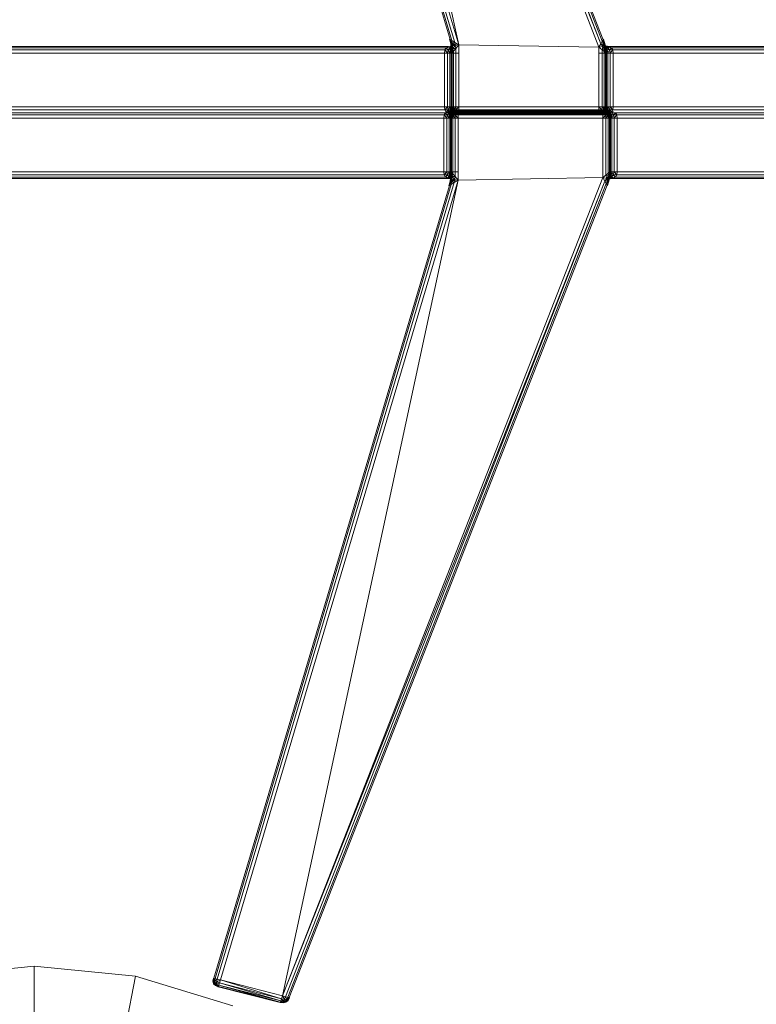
# Model space of a CAD drawing. Header units: millimetres. Extents: x 1 to 3476, y -521 to 159.
# Tile 123 of 130: x 3309 to 3371, y -337 to -255. Entities that reach past the tile are written whole.
import ezdxf

# ---------------------------------------------------------------- set-up
doc = ezdxf.new("R2010")
doc.units = ezdxf.units.MM
doc.layers.add('VG491211CA_dwg', color=8, linetype='Continuous', lineweight=9)

# ---------------------------------------------------------------- blocks, each defined once
blk = doc.blocks.new('VG491211CA_dwg-300031-Poziom 1')
at = {"color": 18, "lineweight": 9}
for p, q in [((762.958, -188.361), (789.579, -256.794)), ((763.14, -188.312), (789.698, -256.584)), ((789.77, -256.458), (763.249, -188.282)), ((762.703, -188.43), (789.579, -256.794)), ((762.703, -188.43), (789.411, -257.088)), ((777.657, -256.888), (762.703, -188.43)), ((757.116, -189.902), (776.934, -256.431)), ((757.225, -189.874), (777.078, -256.522)), ((777.319, -256.675), (757.406, -189.826)), ((777.657, -256.888), (757.66, -189.759)), ((776.886, -256.4), (776.961, -256.689)), ((776.961, -256.689), (776.886, -256.4)), ((777.166, -256.859), (776.888, -257.092)), ((776.961, -256.689), (776.924, -256.399)), ((776.934, -256.431), (777.078, -256.522)), ((776.934, -256.431), (776.993, -256.703)), ((776.934, -256.431), (776.961, -256.689)), ((776.961, -256.689), (777.014, -256.982)), ((777.014, -256.982), (776.961, -256.689)), ((776.993, -256.703), (776.961, -256.689)), ((776.961, -256.689), (777.001, -256.691)), ((777.078, -256.522), (776.993, -256.703)), ((776.993, -256.703), (777.042, -256.978)), ((777.102, -256.744), (776.993, -256.703)), ((776.993, -256.703), (777.014, -256.982)), ((777.001, -256.691), (777.081, -256.69)), ((777.018, -256.981), (777.001, -256.691)), ((777.014, -256.982), (777.001, -256.691)), ((777.018, -256.981), (777.081, -256.69)), ((777.081, -256.69), (777.023, -256.978)), ((777.023, -256.978), (777.166, -256.859)), ((777.166, -256.859), (777.036, -256.975)), ((777.304, -256.938), (777.036, -256.975)), ((777.102, -256.744), (777.042, -256.978)), ((777.304, -256.938), (777.046, -256.975)), ((777.319, -256.675), (777.078, -256.522)), ((777.078, -256.522), (777.102, -256.744)), ((777.081, -256.69), (777.166, -256.859)), ((777.319, -256.675), (777.102, -256.744)), ((777.339, -256.934), (777.102, -256.744)), ((777.102, -256.744), (777.125, -256.965)), ((777.339, -256.934), (777.125, -256.965)), ((777.237, -256.664), (777.166, -256.859)), ((777.166, -256.859), (777.466, -256.825)), ((777.304, -256.938), (777.166, -256.859)), ((777.166, -257.184), (777.339, -256.934)), ((777.339, -256.934), (777.319, -256.675)), ((777.657, -256.888), (777.319, -256.675)), ((777.657, -256.888), (777.339, -256.934)), ((777.394, -257.189), (777.339, -256.934)), ((777.394, -257.189), (777.657, -256.888)), ((777.657, -262.082), (777.657, -256.888)), ((777.657, -256.888), (789.411, -257.088)), ((789.579, -256.794), (789.411, -257.088)), ((789.698, -256.584), (789.579, -256.794)), ((789.579, -256.794), (789.794, -256.822)), ((789.579, -256.794), (789.745, -257.025)), ((789.698, -256.584), (789.77, -256.458)), ((789.794, -256.822), (789.698, -256.584)), ((789.864, -256.737), (789.698, -256.584)), ((789.725, -256.938), (789.77, -256.858)), ((789.978, -256.981), (789.725, -256.938)), ((790, -256.975), (789.725, -256.938)), ((789.794, -256.822), (789.745, -257.025)), ((789.794, -256.416), (789.753, -256.414)), ((789.77, -256.458), (789.794, -256.416)), ((789.864, -256.737), (789.77, -256.458)), ((789.889, -256.698), (789.77, -256.458)), ((789.949, -256.98), (789.77, -256.702)), ((789.77, -256.702), (789.953, -256.984)), ((789.77, -256.702), (789.85, -256.702)), ((789.77, -256.858), (789.77, -256.702)), ((789.978, -256.981), (789.77, -256.858)), ((789.77, -256.858), (789.949, -256.98)), ((789.794, -256.416), (789.889, -256.698)), ((789.889, -256.698), (789.794, -256.416)), ((789.794, -256.416), (789.85, -256.702)), ((789.864, -256.737), (789.794, -256.822)), ((789.867, -257.002), (789.794, -256.822)), ((789.85, -256.702), (789.889, -256.698)), ((789.85, -256.702), (789.953, -256.984)), ((789.889, -256.698), (789.864, -256.737)), ((789.935, -256.99), (789.864, -256.737)), ((789.864, -256.737), (789.867, -257.002)), ((789.957, -256.986), (789.864, -256.737)), ((789.889, -256.698), (789.957, -256.986)), ((789.957, -256.986), (789.889, -256.698)), ((789.889, -256.698), (789.953, -256.984)), ((776.788, -257.013), (706.948, -257.013)), ((776.604, -257.125), (707.138, -257.125)), ((707.251, -257.313), (776.494, -257.313)), ((707.289, -257.575), (776.457, -257.575)), ((776.457, -257.575), (776.494, -257.313)), ((776.457, -257.575), (776.457, -262.082)), ((776.719, -257.575), (776.457, -257.575)), ((777.657, -257.575), (776.457, -257.575)), ((776.494, -257.313), (776.604, -257.125)), ((776.494, -257.313), (776.771, -257.316)), ((776.494, -257.313), (776.719, -257.575)), ((776.788, -257.013), (776.604, -257.125)), ((776.604, -257.125), (776.888, -257.092)), ((776.604, -257.125), (776.771, -257.316)), ((776.771, -257.316), (776.719, -257.575)), ((776.719, -257.575), (776.719, -262.082)), ((776.907, -257.575), (776.719, -257.575)), ((776.888, -257.092), (776.771, -257.316)), ((776.771, -257.316), (776.936, -257.278)), ((776.771, -257.316), (776.907, -257.575)), ((777.036, -256.975), (776.788, -257.013)), ((777.046, -256.975), (776.788, -257.013)), ((777.036, -256.975), (776.888, -257.092)), ((776.888, -257.092), (777.023, -256.978)), ((776.888, -257.092), (776.936, -257.278)), ((776.936, -257.278), (776.907, -257.575)), ((776.907, -257.575), (777.01, -257.278)), ((777.019, -257.575), (776.907, -257.575)), ((776.907, -257.575), (776.907, -262.082)), ((777.023, -256.978), (776.936, -257.278)), ((776.936, -257.278), (777.018, -256.981)), ((776.936, -257.278), (777.01, -257.278)), ((777.01, -257.278), (777.018, -256.981)), ((777.01, -257.278), (777.014, -256.982)), ((777.01, -257.278), (777.046, -257.277)), ((777.019, -257.575), (777.01, -257.278)), ((777.057, -257.575), (777.01, -257.278)), ((777.014, -256.982), (777.042, -256.978)), ((777.018, -256.981), (777.014, -256.982)), ((777.046, -257.277), (777.014, -256.982)), ((777.014, -256.982), (777.046, -257.277)), ((777.014, -256.982), (777.073, -257.254)), ((777.023, -256.978), (777.018, -256.981)), ((777.019, -262.082), (777.019, -257.575)), ((777.057, -257.575), (777.019, -257.575)), ((777.046, -256.975), (777.036, -256.975)), ((777.042, -256.978), (777.125, -256.965)), ((777.042, -256.978), (777.166, -257.184)), ((777.042, -256.978), (777.073, -257.254)), ((777.046, -257.277), (777.073, -257.254)), ((777.057, -257.575), (777.046, -257.277)), ((777.046, -257.277), (777.057, -257.575)), ((777.046, -257.277), (777.094, -257.532)), ((777.094, -257.532), (777.057, -257.575)), ((777.057, -257.575), (777.057, -262.082)), ((777.057, -262.082), (777.057, -257.575)), ((777.073, -257.254), (777.166, -257.184)), ((777.073, -257.254), (777.207, -257.403)), ((777.073, -257.254), (777.094, -257.532)), ((777.207, -257.403), (777.094, -257.532)), ((777.094, -257.532), (777.094, -262.082)), ((777.125, -256.965), (777.166, -257.184)), ((777.166, -257.184), (777.207, -257.403)), ((777.394, -257.189), (777.166, -257.184)), ((777.207, -257.403), (777.394, -257.189)), ((777.207, -262.082), (777.207, -257.403)), ((777.394, -262.082), (777.394, -257.189)), ((789.411, -257.088), (789.745, -257.025)), ((789.411, -257.088), (789.674, -257.301)), ((789.411, -257.088), (789.411, -262.082)), ((790.611, -257.575), (789.411, -257.575)), ((789.745, -257.025), (789.674, -257.301)), ((789.674, -257.301), (789.864, -257.197)), ((789.674, -257.301), (789.861, -257.453)), ((789.674, -257.301), (789.674, -262.082)), ((789.745, -257.025), (789.867, -257.002)), ((789.745, -257.025), (789.864, -257.197)), ((789.861, -257.453), (789.864, -257.197)), ((789.861, -257.453), (789.961, -257.251)), ((789.974, -257.545), (789.861, -257.453)), ((789.861, -257.453), (789.861, -262.082)), ((789.864, -257.197), (789.867, -257.002)), ((789.864, -257.197), (789.961, -257.251)), ((789.867, -257.002), (789.935, -256.99)), ((789.961, -257.251), (789.867, -257.002)), ((789.935, -256.99), (789.957, -256.986)), ((789.961, -257.251), (789.935, -256.99)), ((789.998, -257.278), (789.935, -256.99)), ((789.949, -256.98), (790.14, -257.098)), ((789.978, -256.981), (789.949, -256.98)), ((789.953, -256.984), (789.949, -256.98)), ((790.107, -257.273), (789.949, -256.98)), ((789.957, -256.986), (789.953, -256.984)), ((789.953, -256.984), (790.107, -257.273)), ((789.953, -256.984), (790.034, -257.276)), ((789.998, -257.278), (789.953, -256.984)), ((789.998, -257.278), (789.957, -256.986)), ((789.957, -256.986), (789.998, -257.278)), ((789.961, -257.251), (789.998, -257.278)), ((789.974, -257.545), (789.961, -257.251)), ((789.974, -257.545), (789.998, -257.278)), ((789.974, -262.082), (789.974, -257.545)), ((790.011, -257.575), (789.974, -257.545)), ((790, -256.975), (789.978, -256.981)), ((790.14, -257.098), (789.978, -256.981)), ((790.267, -257.013), (789.978, -256.981)), ((789.998, -257.278), (790.034, -257.276)), ((790.011, -257.575), (789.998, -257.278)), ((789.998, -257.278), (790.011, -257.575)), ((790.267, -257.013), (790, -256.975)), ((790.011, -257.575), (790.034, -257.276)), ((790.011, -262.082), (790.011, -257.575)), ((790.011, -257.575), (790.011, -262.082)), ((790.049, -257.575), (790.011, -257.575)), ((790.034, -257.276), (790.107, -257.273)), ((790.034, -257.276), (790.049, -257.575)), ((790.049, -257.575), (790.107, -257.273)), ((790.049, -257.575), (790.049, -262.082)), ((790.161, -257.575), (790.049, -257.575)), ((790.107, -257.273), (790.14, -257.098)), ((790.161, -257.575), (790.107, -257.273)), ((790.107, -257.273), (790.289, -257.315)), ((790.267, -257.013), (790.14, -257.098)), ((790.14, -257.098), (790.458, -257.125)), ((790.289, -257.315), (790.14, -257.098)), ((790.161, -257.575), (790.289, -257.315)), ((790.161, -262.082), (790.161, -257.575)), ((790.349, -257.575), (790.161, -257.575)), ((790.458, -257.125), (790.267, -257.013)), ((867.216, -257.013), (790.267, -257.013)), ((790.289, -257.315), (790.458, -257.125)), ((790.289, -257.315), (790.573, -257.313)), ((790.349, -257.575), (790.289, -257.315)), ((790.349, -257.575), (790.573, -257.313)), ((790.349, -262.082), (790.349, -257.575)), ((790.611, -257.575), (790.349, -257.575)), ((790.458, -257.125), (867.221, -257.125)), ((790.458, -257.125), (790.573, -257.313)), ((790.573, -257.313), (880.424, -257.313)), ((790.573, -257.313), (790.611, -257.575)), ((790.611, -262.082), (790.611, -257.575)), ((790.611, -257.575), (867.225, -257.575)), ((776.548, -262.574), (706.791, -262.574)), ((776.494, -262.344), (707.251, -262.344)), ((776.457, -262.082), (707.289, -262.082)), ((776.436, -262.762), (776.548, -262.574)), ((776.457, -262.082), (776.719, -262.082)), ((776.494, -262.344), (776.457, -262.082)), ((776.719, -262.082), (776.494, -262.344)), ((776.749, -262.342), (776.494, -262.344)), ((776.607, -262.532), (776.494, -262.344)), ((776.494, -262.344), (790.006, -262.344)), ((776.548, -262.574), (776.799, -262.55)), ((776.548, -262.574), (776.691, -262.764)), ((776.749, -262.342), (776.607, -262.532)), ((776.857, -262.556), (776.607, -262.532)), ((776.799, -262.55), (776.691, -262.764)), ((776.719, -262.082), (776.907, -262.082)), ((776.719, -262.082), (776.749, -262.342)), ((776.998, -262.424), (776.736, -262.462)), ((776.984, -262.458), (776.736, -262.462)), ((776.736, -262.462), (776.799, -262.55)), ((776.907, -262.082), (776.749, -262.342)), ((776.941, -262.333), (776.749, -262.342)), ((776.749, -262.342), (776.857, -262.556)), ((776.794, -262.644), (776.857, -262.556)), ((776.794, -262.644), (777.043, -262.648)), ((776.794, -262.644), (777.057, -262.682)), ((790.011, -262.682), (776.794, -262.682)), ((776.984, -262.458), (776.799, -262.55)), ((776.799, -262.55), (776.998, -262.539)), ((776.799, -262.55), (776.883, -262.773)), ((776.941, -262.333), (776.857, -262.556)), ((777.057, -262.567), (776.857, -262.556)), ((776.857, -262.556), (777.043, -262.648)), ((776.998, -262.539), (776.883, -262.773)), ((776.907, -262.082), (777.019, -262.082)), ((776.907, -262.082), (776.941, -262.333)), ((777.056, -262.336), (776.907, -262.082)), ((777.056, -262.336), (776.941, -262.333)), ((776.941, -262.333), (777.057, -262.567)), ((777.261, -262.424), (776.984, -262.458)), ((776.998, -262.424), (776.984, -262.458)), ((777.154, -262.451), (776.984, -262.458)), ((776.984, -262.458), (776.998, -262.539)), ((776.997, -262.77), (776.998, -262.539)), ((776.997, -262.77), (777.111, -262.562)), ((776.997, -262.77), (777.148, -262.574)), ((777.261, -262.424), (776.998, -262.424)), ((776.998, -262.424), (790.341, -262.424)), ((776.998, -262.539), (777.154, -262.451)), ((776.998, -262.539), (777.111, -262.562)), ((776.999, -262.462), (790.341, -262.462)), ((790.461, -262.574), (776.999, -262.574)), ((777.019, -262.082), (777.057, -262.082)), ((777.056, -262.336), (777.019, -262.082)), ((777.094, -262.344), (777.019, -262.082)), ((777.036, -262.762), (777.148, -262.574)), ((777.148, -262.574), (777.036, -262.762)), ((777.036, -262.762), (777.167, -262.593)), ((777.043, -262.648), (777.057, -262.567)), ((777.043, -262.648), (777.213, -262.655)), ((777.043, -262.648), (777.319, -262.682)), ((777.057, -262.682), (777.043, -262.648)), ((790.009, -262.532), (777.055, -262.532)), ((777.17, -262.544), (777.056, -262.336)), ((777.056, -262.336), (777.057, -262.567)), ((777.207, -262.532), (777.056, -262.336)), ((777.094, -262.344), (777.056, -262.336)), ((790.011, -262.644), (777.056, -262.644)), ((777.057, -262.082), (777.094, -262.082)), ((777.057, -262.082), (777.094, -262.344)), ((777.094, -262.344), (777.057, -262.082)), ((777.057, -262.082), (777.132, -262.325)), ((777.17, -262.544), (777.057, -262.567)), ((777.213, -262.655), (777.057, -262.567)), ((777.057, -262.682), (777.319, -262.682)), ((777.167, -262.593), (777.073, -262.781)), ((777.073, -262.781), (777.223, -262.649)), ((777.094, -262.082), (777.207, -262.082)), ((777.094, -262.082), (777.226, -262.288)), ((777.094, -262.082), (777.132, -262.325)), ((777.132, -262.325), (777.094, -262.344)), ((777.094, -262.344), (777.207, -262.532)), ((777.207, -262.532), (777.094, -262.344)), ((777.094, -262.344), (777.226, -262.513)), ((777.111, -262.562), (777.154, -262.451)), ((777.111, -262.562), (777.283, -262.459)), ((777.111, -262.562), (777.148, -262.574)), ((777.226, -262.288), (777.132, -262.325)), ((777.132, -262.325), (777.282, -262.457)), ((777.132, -262.325), (777.226, -262.513)), ((777.148, -262.574), (777.283, -262.459)), ((777.336, -262.462), (777.148, -262.574)), ((777.148, -262.574), (777.336, -262.462)), ((777.148, -262.574), (777.167, -262.593)), ((777.154, -262.451), (777.448, -262.424)), ((777.261, -262.424), (777.154, -262.451)), ((777.283, -262.459), (777.154, -262.451)), ((777.336, -262.462), (777.167, -262.593)), ((777.354, -262.499), (777.167, -262.593)), ((777.167, -262.593), (777.223, -262.649)), ((777.167, -262.818), (777.223, -262.649)), ((777.207, -262.532), (777.17, -262.544)), ((777.213, -262.655), (777.17, -262.544)), ((777.341, -262.647), (777.17, -262.544)), ((777.207, -262.082), (777.394, -262.082)), ((777.226, -262.288), (777.207, -262.082)), ((777.226, -262.513), (777.207, -262.532)), ((777.394, -262.644), (777.207, -262.532)), ((777.207, -262.532), (777.394, -262.644)), ((777.341, -262.647), (777.207, -262.532)), ((777.213, -262.655), (777.341, -262.647)), ((777.319, -262.682), (777.213, -262.655)), ((777.507, -262.682), (777.213, -262.655)), ((777.354, -262.499), (777.223, -262.649)), ((777.223, -262.649), (777.392, -262.593)), ((777.354, -262.781), (777.223, -262.649)), ((777.394, -262.082), (777.226, -262.288)), ((777.282, -262.457), (777.226, -262.288)), ((777.413, -262.325), (777.226, -262.288)), ((777.282, -262.457), (777.226, -262.513)), ((777.226, -262.513), (777.413, -262.607)), ((777.394, -262.644), (777.226, -262.513)), ((777.448, -262.424), (777.261, -262.424)), ((777.413, -262.325), (777.282, -262.457)), ((777.413, -262.607), (777.282, -262.457)), ((777.451, -262.513), (777.282, -262.457)), ((777.283, -262.459), (777.448, -262.424)), ((777.283, -262.459), (777.561, -262.424)), ((777.336, -262.462), (777.283, -262.459)), ((777.319, -262.682), (777.507, -262.682)), ((777.598, -262.424), (777.336, -262.462)), ((777.336, -262.462), (777.598, -262.424)), ((777.336, -262.462), (777.561, -262.424)), ((777.354, -262.499), (777.336, -262.462)), ((777.341, -262.647), (777.394, -262.644)), ((777.507, -262.682), (777.341, -262.647)), ((777.619, -262.682), (777.341, -262.647)), ((777.598, -262.424), (777.354, -262.499)), ((777.598, -262.462), (777.354, -262.499)), ((777.392, -262.593), (777.354, -262.499)), ((777.354, -262.781), (777.392, -262.593)), ((777.598, -262.462), (777.392, -262.593)), ((777.392, -262.593), (777.598, -262.574)), ((777.598, -262.762), (777.392, -262.593)), ((777.394, -262.082), (777.657, -262.082)), ((777.413, -262.325), (777.394, -262.082)), ((777.394, -262.644), (777.413, -262.607)), ((777.657, -262.682), (777.394, -262.644)), ((777.394, -262.644), (777.657, -262.682)), ((777.619, -262.682), (777.394, -262.644)), ((777.657, -262.082), (777.413, -262.325)), ((777.451, -262.513), (777.413, -262.325)), ((777.657, -262.344), (777.413, -262.325)), ((777.413, -262.607), (777.451, -262.513)), ((777.413, -262.607), (777.657, -262.644)), ((777.657, -262.682), (777.413, -262.607)), ((777.561, -262.424), (777.448, -262.424)), ((777.657, -262.344), (777.451, -262.513)), ((777.657, -262.644), (777.451, -262.513)), ((777.657, -262.532), (777.451, -262.513)), ((777.507, -262.682), (777.619, -262.682)), ((777.598, -262.424), (777.561, -262.424)), ((789.741, -262.424), (777.598, -262.424)), ((777.598, -262.424), (777.598, -262.462)), ((789.741, -262.462), (777.598, -262.462)), ((777.598, -262.462), (777.598, -262.574)), ((777.598, -262.574), (789.741, -262.574)), ((777.598, -262.574), (777.598, -262.762)), ((777.619, -262.682), (777.657, -262.682)), ((789.411, -262.082), (777.657, -262.082)), ((777.657, -262.082), (777.657, -262.344)), ((789.411, -262.344), (777.657, -262.344)), ((777.657, -262.344), (777.657, -262.532)), ((789.411, -262.532), (777.657, -262.532)), ((777.657, -262.532), (777.657, -262.644)), ((777.657, -262.644), (789.411, -262.644)), ((777.657, -262.644), (777.657, -262.682)), ((777.657, -262.682), (789.411, -262.682)), ((789.411, -262.082), (789.674, -262.082)), ((789.411, -262.344), (789.411, -262.082)), ((789.411, -262.082), (790.611, -262.082)), ((789.411, -262.082), (789.655, -262.325)), ((789.655, -262.325), (789.411, -262.344)), ((789.411, -262.532), (789.411, -262.344)), ((789.411, -262.344), (789.618, -262.513)), ((789.618, -262.513), (789.411, -262.532)), ((789.411, -262.644), (789.618, -262.513)), ((789.411, -262.644), (789.411, -262.532)), ((789.411, -262.644), (789.655, -262.607)), ((789.411, -262.682), (789.655, -262.607)), ((789.411, -262.682), (789.411, -262.644)), ((789.411, -262.682), (789.674, -262.644)), ((789.674, -262.644), (789.411, -262.682)), ((789.411, -262.682), (789.449, -262.682)), ((789.674, -262.644), (789.449, -262.682)), ((789.727, -262.647), (789.449, -262.682)), ((789.449, -262.682), (789.561, -262.682)), ((789.727, -262.647), (789.561, -262.682)), ((789.855, -262.655), (789.561, -262.682)), ((789.561, -262.682), (789.749, -262.682)), ((789.655, -262.325), (789.618, -262.513)), ((789.786, -262.457), (789.618, -262.513)), ((789.618, -262.513), (789.655, -262.607)), ((789.674, -262.082), (789.655, -262.325)), ((789.843, -262.288), (789.655, -262.325)), ((789.655, -262.325), (789.786, -262.457)), ((789.655, -262.607), (789.786, -262.457)), ((789.655, -262.607), (789.843, -262.513)), ((789.655, -262.607), (789.674, -262.644)), ((789.674, -262.082), (789.861, -262.082)), ((789.674, -262.082), (789.843, -262.288)), ((789.674, -262.644), (789.843, -262.513)), ((789.674, -262.644), (789.861, -262.532)), ((789.861, -262.532), (789.674, -262.644)), ((789.674, -262.644), (789.727, -262.647)), ((789.861, -262.532), (789.727, -262.647)), ((789.898, -262.544), (789.727, -262.647)), ((789.727, -262.647), (789.855, -262.655)), ((789.741, -262.424), (790.004, -262.462)), ((790.004, -262.462), (789.741, -262.424)), ((789.741, -262.462), (789.741, -262.424)), ((789.741, -262.424), (789.985, -262.499)), ((789.779, -262.424), (789.741, -262.424)), ((789.741, -262.574), (789.741, -262.462)), ((789.985, -262.499), (789.741, -262.462)), ((789.741, -262.462), (789.948, -262.593)), ((789.741, -262.762), (789.741, -262.574)), ((789.741, -262.574), (789.948, -262.593)), ((789.741, -262.762), (789.948, -262.593)), ((789.749, -262.682), (790.026, -262.648)), ((789.749, -262.682), (789.855, -262.655)), ((789.749, -262.682), (790.011, -262.682)), ((789.779, -262.424), (790.057, -262.459)), ((789.891, -262.424), (789.779, -262.424)), ((789.779, -262.424), (790.004, -262.462)), ((789.843, -262.288), (789.786, -262.457)), ((789.936, -262.325), (789.786, -262.457)), ((789.843, -262.513), (789.786, -262.457)), ((789.974, -262.082), (789.843, -262.288)), ((789.861, -262.082), (789.843, -262.288)), ((789.936, -262.325), (789.843, -262.288)), ((789.843, -262.513), (789.936, -262.325)), ((789.974, -262.344), (789.843, -262.513)), ((789.861, -262.532), (789.843, -262.513)), ((789.898, -262.544), (789.855, -262.655)), ((790.011, -262.567), (789.855, -262.655)), ((789.855, -262.655), (790.026, -262.648)), ((789.861, -262.082), (789.974, -262.082)), ((790.013, -262.336), (789.861, -262.532)), ((789.974, -262.344), (789.861, -262.532)), ((789.861, -262.532), (789.974, -262.344)), ((789.898, -262.544), (789.861, -262.532)), ((790.079, -262.424), (789.891, -262.424)), ((789.891, -262.424), (790.185, -262.451)), ((789.891, -262.424), (790.057, -262.459)), ((790.013, -262.336), (789.898, -262.544)), ((790.011, -262.567), (789.898, -262.544)), ((789.936, -262.325), (789.974, -262.082)), ((790.011, -262.082), (789.936, -262.325)), ((789.974, -262.344), (789.936, -262.325)), ((789.985, -262.499), (789.948, -262.593)), ((789.948, -262.593), (790.116, -262.649)), ((789.948, -262.593), (789.985, -262.781)), ((790.011, -262.082), (789.974, -262.344)), ((789.974, -262.344), (790.011, -262.082)), ((789.974, -262.082), (790.011, -262.082)), ((790.049, -262.082), (789.974, -262.344)), ((790.013, -262.336), (789.974, -262.344)), ((790.004, -262.462), (789.985, -262.499)), ((790.172, -262.593), (789.985, -262.499)), ((789.985, -262.499), (790.116, -262.649)), ((789.985, -262.781), (790.116, -262.649)), ((790.057, -262.459), (790.004, -262.462)), ((790.004, -262.462), (790.191, -262.574)), ((790.191, -262.574), (790.004, -262.462)), ((790.004, -262.462), (790.172, -262.593)), ((790.011, -262.082), (790.049, -262.082)), ((790.011, -262.567), (790.127, -262.333)), ((790.013, -262.336), (790.011, -262.567)), ((790.211, -262.556), (790.011, -262.567)), ((790.026, -262.648), (790.011, -262.567)), ((790.011, -262.682), (790.274, -262.644)), ((790.011, -262.682), (790.026, -262.648)), ((790.161, -262.082), (790.013, -262.336)), ((790.049, -262.082), (790.013, -262.336)), ((790.127, -262.333), (790.013, -262.336)), ((790.026, -262.648), (790.211, -262.556)), ((790.026, -262.648), (790.274, -262.644)), ((790.049, -262.082), (790.161, -262.082)), ((790.185, -262.451), (790.057, -262.459)), ((790.057, -262.459), (790.228, -262.562)), ((790.057, -262.459), (790.191, -262.574)), ((790.356, -262.458), (790.079, -262.424)), ((790.079, -262.424), (790.185, -262.451)), ((790.341, -262.424), (790.079, -262.424)), ((790.116, -262.649), (790.172, -262.593)), ((790.116, -262.649), (790.172, -262.818)), ((790.266, -262.781), (790.116, -262.649)), ((790.127, -262.333), (790.161, -262.082)), ((790.211, -262.556), (790.127, -262.333)), ((790.319, -262.342), (790.127, -262.333)), ((790.161, -262.082), (790.349, -262.082)), ((790.319, -262.342), (790.161, -262.082)), ((790.172, -262.593), (790.191, -262.574)), ((790.266, -262.781), (790.172, -262.593)), ((790.304, -262.762), (790.172, -262.593)), ((790.356, -262.458), (790.185, -262.451)), ((790.185, -262.451), (790.341, -262.539)), ((790.185, -262.451), (790.228, -262.562)), ((790.191, -262.574), (790.228, -262.562)), ((790.304, -262.762), (790.191, -262.574)), ((790.191, -262.574), (790.304, -262.762)), ((790.191, -262.574), (790.342, -262.77)), ((790.211, -262.556), (790.319, -262.342)), ((790.461, -262.532), (790.211, -262.556)), ((790.274, -262.644), (790.211, -262.556)), ((790.228, -262.562), (790.341, -262.539)), ((790.228, -262.562), (790.342, -262.77)), ((790.274, -262.644), (790.461, -262.532)), ((790.319, -262.342), (790.349, -262.082)), ((790.461, -262.532), (790.319, -262.342)), ((790.574, -262.344), (790.319, -262.342)), ((790.341, -262.424), (790.356, -262.458)), ((790.356, -262.458), (790.341, -262.539)), ((790.341, -262.539), (790.541, -262.55)), ((790.342, -262.77), (790.341, -262.539)), ((790.457, -262.773), (790.341, -262.539)), ((790.349, -262.082), (790.611, -262.082)), ((790.574, -262.344), (790.349, -262.082)), ((790.541, -262.55), (790.356, -262.458)), ((790.457, -262.773), (790.541, -262.55)), ((790.574, -262.344), (790.461, -262.532)), ((790.604, -262.462), (790.541, -262.55)), ((790.541, -262.55), (790.791, -262.574)), ((790.649, -262.764), (790.541, -262.55)), ((790.611, -262.082), (790.574, -262.344)), ((867.225, -262.344), (790.574, -262.344)), ((867.225, -262.082), (790.611, -262.082)), ((790.649, -262.764), (790.791, -262.574)), ((790.791, -262.574), (880.415, -262.574)), ((790.791, -262.574), (790.904, -262.762)), ((706.903, -262.762), (776.436, -262.762)), ((706.94, -263.024), (776.398, -263.024)), ((776.398, -263.024), (776.436, -262.762)), ((776.398, -263.024), (776.398, -267.538)), ((776.661, -263.024), (776.398, -263.024)), ((777.598, -263.024), (776.398, -263.024)), ((790.904, -262.762), (776.436, -262.762)), ((776.436, -262.762), (776.691, -262.764)), ((776.436, -262.762), (776.661, -263.024)), ((776.691, -262.764), (776.661, -263.024)), ((776.661, -263.024), (776.661, -267.538)), ((776.848, -263.024), (776.661, -263.024)), ((776.691, -262.764), (776.883, -262.773)), ((776.691, -262.764), (776.848, -263.024)), ((776.848, -263.024), (776.997, -262.77)), ((776.883, -262.773), (776.848, -263.024)), ((776.961, -263.024), (776.848, -263.024)), ((776.848, -263.024), (776.848, -267.538)), ((776.883, -262.773), (776.997, -262.77)), ((776.961, -263.024), (777.036, -262.762)), ((776.961, -263.024), (776.997, -262.77)), ((776.961, -267.538), (776.961, -263.024)), ((776.998, -263.024), (776.961, -263.024)), ((776.997, -262.77), (777.036, -262.762)), ((776.998, -263.024), (777.036, -262.762)), ((777.036, -262.762), (776.998, -263.024)), ((776.998, -263.024), (777.073, -262.781)), ((776.998, -263.024), (776.998, -267.538)), ((777.036, -263.024), (776.998, -263.024)), ((776.998, -267.538), (776.998, -263.024)), ((777.036, -262.762), (777.073, -262.781)), ((777.073, -262.781), (777.036, -263.024)), ((777.036, -263.024), (777.167, -262.818)), ((777.036, -263.024), (777.036, -267.581)), ((777.148, -263.024), (777.036, -263.024)), ((777.073, -262.781), (777.167, -262.818)), ((777.148, -263.024), (777.167, -262.818)), ((777.148, -267.71), (777.148, -263.024)), ((777.336, -263.024), (777.148, -263.024)), ((777.167, -262.818), (777.354, -262.781)), ((777.336, -263.024), (777.167, -262.818)), ((777.336, -263.024), (777.354, -262.781)), ((777.336, -267.924), (777.336, -263.024)), ((777.598, -263.024), (777.336, -263.024)), ((777.354, -262.781), (777.598, -262.762)), ((777.598, -263.024), (777.354, -262.781)), ((777.598, -262.762), (789.741, -262.762)), ((777.598, -262.762), (777.598, -263.024)), ((777.598, -268.225), (777.598, -263.024)), ((777.598, -263.024), (789.741, -263.024)), ((789.741, -263.024), (789.741, -262.762)), ((789.741, -262.762), (789.985, -262.781)), ((789.741, -263.024), (789.985, -262.781)), ((790.004, -263.024), (789.741, -263.024)), ((789.741, -263.024), (789.741, -268.025)), ((790.941, -263.024), (789.741, -263.024)), ((789.985, -262.781), (790.172, -262.818)), ((789.985, -262.781), (790.004, -263.024)), ((790.004, -263.024), (790.172, -262.818)), ((790.191, -263.024), (790.004, -263.024)), ((790.004, -263.024), (790.004, -267.812)), ((790.172, -262.818), (790.266, -262.781)), ((790.172, -262.818), (790.191, -263.024)), ((790.304, -263.024), (790.172, -262.818)), ((790.191, -263.024), (790.191, -267.659)), ((790.304, -263.024), (790.191, -263.024)), ((790.266, -262.781), (790.304, -262.762)), ((790.304, -263.024), (790.266, -262.781)), ((790.341, -263.024), (790.266, -262.781)), ((790.341, -263.024), (790.304, -262.762)), ((790.304, -262.762), (790.341, -263.024)), ((790.304, -262.762), (790.342, -262.77)), ((790.304, -262.762), (790.379, -263.024)), ((790.304, -267.568), (790.304, -263.024)), ((790.341, -263.024), (790.304, -263.024)), ((790.341, -267.538), (790.341, -263.024)), ((790.341, -263.024), (790.341, -267.538)), ((790.379, -263.024), (790.341, -263.024)), ((790.342, -262.77), (790.457, -262.773)), ((790.342, -262.77), (790.491, -263.024)), ((790.342, -262.77), (790.379, -263.024)), ((790.379, -263.024), (790.379, -267.538)), ((790.491, -263.024), (790.379, -263.024)), ((790.457, -262.773), (790.649, -262.764)), ((790.491, -263.024), (790.457, -262.773)), ((790.491, -263.024), (790.649, -262.764)), ((790.491, -267.538), (790.491, -263.024)), ((790.679, -263.024), (790.491, -263.024)), ((790.649, -262.764), (790.904, -262.762)), ((790.679, -263.024), (790.649, -262.764)), ((790.679, -263.024), (790.904, -262.762)), ((790.679, -267.538), (790.679, -263.024)), ((790.941, -263.024), (790.679, -263.024)), ((790.904, -262.762), (880.415, -262.762)), ((790.904, -262.762), (790.941, -263.024)), ((790.941, -267.538), (790.941, -263.024)), ((790.941, -263.024), (880.415, -263.024)), ((776.398, -267.538), (706.94, -267.538)), ((776.398, -267.538), (776.661, -267.538)), ((776.436, -267.8), (776.398, -267.538)), ((776.398, -267.538), (777.598, -267.538)), ((776.661, -267.538), (776.436, -267.8)), ((776.661, -267.538), (776.848, -267.538)), ((776.661, -267.538), (776.713, -267.796)), ((776.848, -267.538), (776.713, -267.796)), ((776.848, -267.538), (776.961, -267.538)), ((776.848, -267.538), (776.878, -267.832)), ((776.951, -267.833), (776.848, -267.538)), ((776.951, -267.833), (776.961, -267.538)), ((776.998, -267.538), (776.951, -267.833)), ((776.961, -267.538), (776.998, -267.538)), ((776.998, -267.538), (776.988, -267.836)), ((776.988, -267.836), (776.998, -267.538)), ((777.036, -267.581), (776.988, -267.836)), ((776.998, -267.538), (777.036, -267.581)), ((777.036, -267.581), (777.015, -267.859)), ((777.036, -267.581), (777.148, -267.71)), ((790.191, -267.659), (790.004, -267.812)), ((790.191, -267.659), (790.304, -267.568)), ((790.194, -267.916), (790.191, -267.659)), ((790.291, -267.862), (790.191, -267.659)), ((790.291, -267.862), (790.304, -267.568)), ((790.304, -267.568), (790.341, -267.538)), ((790.328, -267.835), (790.304, -267.568)), ((790.341, -267.538), (790.328, -267.835)), ((790.328, -267.835), (790.341, -267.538)), ((790.341, -267.538), (790.379, -267.538)), ((790.341, -267.538), (790.364, -267.838)), ((790.379, -267.538), (790.364, -267.838)), ((790.379, -267.538), (790.491, -267.538)), ((790.379, -267.538), (790.437, -267.841)), ((790.437, -267.841), (790.491, -267.538)), ((790.491, -267.538), (790.679, -267.538)), ((790.62, -267.798), (790.491, -267.538)), ((790.62, -267.798), (790.679, -267.538)), ((790.679, -267.538), (790.941, -267.538)), ((790.904, -267.8), (790.679, -267.538)), ((790.941, -267.538), (790.904, -267.8)), ((867.015, -267.538), (790.941, -267.538)), ((706.609, -268.1), (776.739, -268.1)), ((706.793, -267.988), (776.55, -267.988)), ((776.436, -267.8), (706.904, -267.8)), ((757.39, -335.285), (777.261, -268.438)), ((757.644, -335.349), (777.598, -268.225)), ((789.741, -268.025), (762.871, -336.687)), ((762.871, -336.687), (777.598, -268.225)), ((789.908, -268.318), (762.871, -336.687)), ((789.908, -268.318), (763.126, -336.755)), ((776.713, -267.796), (776.436, -267.8)), ((776.55, -267.988), (776.436, -267.8)), ((776.713, -267.796), (776.55, -267.988)), ((776.832, -268.022), (776.55, -267.988)), ((776.55, -267.988), (776.739, -268.1)), ((776.713, -267.796), (776.832, -268.022)), ((776.878, -267.832), (776.713, -267.796)), ((776.739, -268.1), (776.832, -268.022)), ((776.739, -268.1), (776.985, -268.138)), ((776.739, -268.1), (777.004, -268.138)), ((776.827, -268.713), (776.902, -268.424)), ((776.902, -268.424), (776.827, -268.713)), ((776.878, -267.832), (776.832, -268.022)), ((776.967, -268.135), (776.832, -268.022)), ((776.832, -268.022), (776.985, -268.138)), ((776.866, -268.714), (776.902, -268.424)), ((776.935, -268.41), (776.875, -268.682)), ((776.902, -268.424), (776.875, -268.682)), ((776.878, -267.832), (776.967, -268.135)), ((776.96, -268.132), (776.878, -267.832)), ((776.951, -267.833), (776.878, -267.832)), ((776.902, -268.424), (776.956, -268.132)), ((776.956, -268.132), (776.902, -268.424)), ((776.902, -268.424), (776.935, -268.41)), ((776.943, -268.421), (776.902, -268.424)), ((776.956, -268.132), (776.935, -268.41)), ((776.983, -268.136), (776.935, -268.41)), ((776.935, -268.41), (777.043, -268.369)), ((776.935, -268.41), (777.02, -268.591)), ((776.943, -268.421), (776.96, -268.132)), ((776.943, -268.421), (776.956, -268.132)), ((777.023, -268.422), (776.943, -268.421)), ((776.96, -268.132), (776.951, -267.833)), ((776.956, -268.132), (776.951, -267.833)), ((776.988, -267.836), (776.951, -267.833)), ((776.988, -267.836), (776.956, -268.132)), ((776.956, -268.132), (776.988, -267.836)), ((777.015, -267.859), (776.956, -268.132)), ((776.956, -268.132), (776.96, -268.132)), ((776.983, -268.136), (776.956, -268.132)), ((776.96, -268.132), (776.967, -268.135)), ((777.023, -268.422), (776.96, -268.132)), ((776.985, -268.138), (776.967, -268.135)), ((777.11, -268.254), (776.967, -268.135)), ((776.967, -268.135), (777.023, -268.422)), ((777.015, -267.859), (776.983, -268.136)), ((777.108, -267.929), (776.983, -268.136)), ((777.067, -268.148), (776.983, -268.136)), ((776.983, -268.136), (777.043, -268.369)), ((776.985, -268.138), (777.11, -268.254)), ((776.985, -268.138), (777.254, -268.175)), ((777.004, -268.138), (776.985, -268.138)), ((777.015, -267.859), (776.988, -267.836)), ((777.004, -268.138), (777.254, -268.175)), ((777.148, -267.71), (777.015, -267.859)), ((777.108, -267.929), (777.015, -267.859)), ((777.043, -268.369), (777.02, -268.591)), ((777.02, -268.591), (777.261, -268.438)), ((777.11, -268.254), (777.023, -268.422)), ((777.067, -268.148), (777.043, -268.369)), ((777.043, -268.369), (777.281, -268.179)), ((777.261, -268.438), (777.043, -268.369)), ((777.108, -267.929), (777.067, -268.148)), ((777.281, -268.179), (777.067, -268.148)), ((777.148, -267.71), (777.108, -267.929)), ((777.336, -267.924), (777.108, -267.929)), ((777.281, -268.179), (777.108, -267.929)), ((777.254, -268.175), (777.11, -268.254)), ((777.411, -268.288), (777.11, -268.254)), ((777.11, -268.254), (777.18, -268.448)), ((777.336, -267.924), (777.148, -267.71)), ((777.261, -268.438), (777.281, -268.179)), ((777.261, -268.438), (777.598, -268.225)), ((777.281, -268.179), (777.336, -267.924)), ((777.598, -268.225), (777.281, -268.179)), ((777.598, -268.225), (777.336, -267.924)), ((789.741, -268.025), (777.598, -268.225)), ((790.004, -267.812), (789.741, -268.025)), ((789.741, -268.025), (790.075, -268.088)), ((789.741, -268.025), (789.908, -268.318)), ((790.075, -268.088), (789.908, -268.318)), ((789.908, -268.318), (790.123, -268.291)), ((789.908, -268.318), (790.027, -268.528)), ((790.004, -267.812), (790.194, -267.916)), ((790.004, -267.812), (790.075, -268.088)), ((790.027, -268.528), (790.123, -268.291)), ((790.027, -268.528), (790.194, -268.376)), ((790.064, -268.175), (790.315, -268.132)), ((790.064, -268.175), (790.345, -268.138)), ((790.064, -268.175), (790.102, -268.255)), ((790.194, -267.916), (790.075, -268.088)), ((790.075, -268.088), (790.197, -268.111)), ((790.075, -268.088), (790.123, -268.291)), ((790.284, -268.13), (790.099, -268.412)), ((790.099, -268.412), (790.28, -268.133)), ((790.099, -268.412), (790.102, -268.255)), ((790.099, -268.654), (790.194, -268.376)), ((790.18, -268.412), (790.099, -268.412)), ((790.099, -268.654), (790.218, -268.415)), ((790.102, -268.255), (790.315, -268.132)), ((790.28, -268.133), (790.102, -268.255)), ((790.123, -268.291), (790.197, -268.111)), ((790.123, -268.291), (790.194, -268.376)), ((790.123, -268.697), (790.18, -268.412)), ((790.123, -268.697), (790.218, -268.415)), ((790.218, -268.415), (790.123, -268.697)), ((790.284, -268.13), (790.18, -268.412)), ((790.218, -268.415), (790.18, -268.412)), ((790.291, -267.862), (790.194, -267.916)), ((790.197, -268.111), (790.194, -267.916)), ((790.194, -268.376), (790.197, -268.111)), ((790.194, -268.376), (790.264, -268.123)), ((790.194, -268.376), (790.287, -268.127)), ((790.194, -268.376), (790.218, -268.415)), ((790.291, -267.862), (790.197, -268.111)), ((790.264, -268.123), (790.197, -268.111)), ((790.218, -268.415), (790.287, -268.127)), ((790.287, -268.127), (790.218, -268.415)), ((790.218, -268.415), (790.284, -268.13)), ((790.328, -267.835), (790.264, -268.123)), ((790.264, -268.123), (790.291, -267.862)), ((790.287, -268.127), (790.264, -268.123)), ((790.28, -268.133), (790.437, -267.841)), ((790.472, -268.015), (790.28, -268.133)), ((790.28, -268.133), (790.284, -268.13)), ((790.315, -268.132), (790.28, -268.133)), ((790.328, -267.835), (790.284, -268.13)), ((790.364, -267.838), (790.284, -268.13)), ((790.437, -267.841), (790.284, -268.13)), ((790.284, -268.13), (790.287, -268.127)), ((790.328, -267.835), (790.287, -268.127)), ((790.287, -268.127), (790.328, -267.835)), ((790.328, -267.835), (790.291, -267.862)), ((790.315, -268.132), (790.472, -268.015)), ((790.315, -268.132), (790.606, -268.1)), ((790.345, -268.138), (790.315, -268.132)), ((790.364, -267.838), (790.328, -267.835)), ((790.345, -268.138), (790.606, -268.1)), ((790.437, -267.841), (790.364, -267.838)), ((790.62, -267.798), (790.437, -267.841)), ((790.472, -268.015), (790.437, -267.841)), ((790.472, -268.015), (790.62, -267.798)), ((790.792, -267.988), (790.472, -268.015)), ((790.606, -268.1), (790.472, -268.015)), ((790.606, -268.1), (790.792, -267.988)), ((790.606, -268.1), (867.015, -268.1)), ((790.792, -267.988), (790.62, -267.798)), ((790.904, -267.8), (790.62, -267.798)), ((790.904, -267.8), (790.792, -267.988)), ((867.015, -267.988), (790.792, -267.988)), ((790.904, -267.8), (867.015, -267.8)), ((776.875, -268.682), (757.099, -335.21)), ((757.208, -335.238), (777.02, -268.591)), ((763.309, -336.803), (790.027, -268.528)), ((763.418, -336.832), (790.099, -268.654)), ((777.02, -268.591), (776.875, -268.682)), ((790.099, -268.654), (790.027, -268.528)), ((790.081, -268.699), (790.123, -268.697)), ((790.123, -268.697), (790.099, -268.654)), ((742.036, -334.194), (733.537, -335.031)), ((742.036, -340.031), (742.036, -334.194)), ((750.534, -335.031), (742.036, -334.194)), ((749.396, -340.756), (750.534, -335.031)), ((758.706, -337.51), (750.534, -335.031)), ((757.062, -335.201), (757.024, -335.462)), ((757.024, -335.462), (757.062, -335.201)), ((757.062, -335.201), (757.065, -335.453)), ((757.062, -335.201), (757.065, -335.453)), ((757.099, -335.21), (757.065, -335.453)), ((757.065, -335.453), (757.099, -335.21)), ((757.167, -335.44), (757.065, -335.453)), ((757.065, -335.453), (757.167, -335.44)), ((757.099, -335.21), (757.208, -335.238)), ((757.099, -335.21), (757.167, -335.44)), ((757.099, -335.21), (757.167, -335.44)), ((757.167, -335.44), (757.208, -335.238)), ((757.208, -335.238), (757.167, -335.44)), ((757.39, -335.285), (757.167, -335.44)), ((757.39, -335.285), (757.167, -335.44)), ((757.174, -335.616), (757.167, -335.44)), ((757.167, -335.44), (757.174, -335.616)), ((757.338, -335.523), (757.167, -335.44)), ((757.167, -335.44), (757.338, -335.523)), ((757.208, -335.238), (757.39, -335.285)), ((757.338, -335.523), (757.39, -335.285)), ((757.39, -335.285), (757.338, -335.523)), ((757.644, -335.349), (757.338, -335.523)), ((757.644, -335.349), (757.338, -335.523)), ((757.39, -335.285), (757.644, -335.349)), ((757.644, -335.349), (757.569, -335.601)), ((762.776, -336.934), (757.644, -335.349)), ((762.871, -336.687), (757.644, -335.349)), ((757.644, -335.349), (762.776, -336.934)), ((757.065, -335.453), (757.024, -335.462)), ((757.024, -335.462), (757.065, -335.453)), ((757.024, -335.462), (757.079, -335.669)), ((757.079, -335.669), (757.024, -335.462)), ((757.024, -335.462), (757.103, -335.656)), ((757.024, -335.462), (757.103, -335.656)), ((757.065, -335.453), (757.174, -335.616)), ((757.065, -335.453), (757.103, -335.656)), ((757.103, -335.656), (757.065, -335.453)), ((757.065, -335.453), (757.174, -335.616)), ((757.079, -335.669), (757.103, -335.656)), ((757.103, -335.656), (757.079, -335.669)), ((757.229, -335.824), (757.079, -335.669)), ((757.079, -335.669), (757.229, -335.824)), ((757.103, -335.656), (757.174, -335.616)), ((757.174, -335.616), (757.103, -335.656)), ((757.103, -335.656), (757.258, -335.792)), ((757.229, -335.824), (757.103, -335.656)), ((757.258, -335.792), (757.103, -335.656)), ((757.229, -335.824), (757.103, -335.656)), ((757.338, -335.523), (757.174, -335.616)), ((757.338, -335.523), (757.174, -335.616)), ((757.174, -335.616), (757.321, -335.712)), ((757.321, -335.712), (757.174, -335.616)), ((757.258, -335.792), (757.174, -335.616)), ((757.258, -335.792), (757.174, -335.616)), ((757.229, -335.824), (757.258, -335.792)), ((757.258, -335.792), (757.229, -335.824)), ((757.473, -335.925), (757.229, -335.824)), ((757.229, -335.824), (757.473, -335.925)), ((757.258, -335.792), (757.321, -335.712)), ((757.321, -335.712), (757.258, -335.792)), ((757.258, -335.792), (757.483, -335.889)), ((757.473, -335.925), (757.258, -335.792)), ((757.483, -335.889), (757.258, -335.792)), ((757.473, -335.925), (757.258, -335.792)), ((757.321, -335.712), (757.338, -335.523)), ((757.338, -335.523), (757.321, -335.712)), ((757.569, -335.601), (757.321, -335.712)), ((757.569, -335.601), (757.321, -335.712)), ((757.321, -335.712), (757.516, -335.781)), ((757.516, -335.781), (757.321, -335.712)), ((757.483, -335.889), (757.321, -335.712)), ((757.483, -335.889), (757.321, -335.712)), ((757.569, -335.601), (757.338, -335.523)), ((757.338, -335.523), (757.569, -335.601)), ((757.483, -335.889), (757.473, -335.925)), ((757.473, -335.925), (757.483, -335.889)), ((757.473, -335.925), (762.655, -337.251)), ((762.655, -337.251), (757.473, -335.925)), ((757.516, -335.781), (757.483, -335.889)), ((757.483, -335.889), (757.516, -335.781)), ((757.483, -335.889), (762.668, -337.216)), ((762.668, -337.216), (757.483, -335.889)), ((757.569, -335.601), (757.516, -335.781)), ((757.516, -335.781), (757.569, -335.601)), ((757.516, -335.781), (762.709, -337.11)), ((762.709, -337.11), (757.516, -335.781)), ((757.516, -335.781), (762.668, -337.216)), ((762.668, -337.216), (757.516, -335.781)), ((762.709, -337.11), (757.569, -335.601)), ((762.776, -336.934), (757.569, -335.601)), ((757.569, -335.601), (762.709, -337.11)), ((757.569, -335.601), (762.776, -336.934)), ((762.709, -337.11), (762.776, -336.934)), ((762.776, -336.934), (762.709, -337.11)), ((762.776, -336.934), (762.871, -336.687)), ((762.871, -336.687), (762.776, -336.934)), ((763.02, -336.978), (762.776, -336.934)), ((762.776, -336.934), (762.916, -337.144)), ((762.776, -336.934), (762.916, -337.144)), ((762.776, -336.934), (763.02, -336.978)), ((762.871, -336.687), (763.126, -336.755)), ((762.871, -336.687), (763.02, -336.978)), ((762.871, -336.687), (763.02, -336.978)), ((763.02, -336.978), (762.916, -337.144)), ((762.916, -337.144), (763.02, -336.978)), ((763.126, -336.755), (763.02, -336.978)), ((763.02, -336.978), (763.126, -336.755)), ((763.216, -336.99), (763.02, -336.978)), ((763.02, -336.978), (763.1, -337.134)), ((763.02, -336.978), (763.1, -337.134)), ((763.02, -336.978), (763.216, -336.99)), ((763.1, -337.134), (763.216, -336.99)), ((763.1, -337.134), (763.216, -336.99)), ((763.293, -337.049), (763.1, -337.134)), ((763.293, -337.049), (763.1, -337.134)), ((763.126, -336.755), (763.309, -336.803)), ((763.126, -336.755), (763.216, -336.99)), ((763.126, -336.755), (763.216, -336.99)), ((763.293, -337.049), (763.134, -337.201)), ((763.134, -337.201), (763.293, -337.049)), ((763.323, -337.076), (763.134, -337.201)), ((763.323, -337.076), (763.134, -337.201)), ((763.323, -337.076), (763.146, -337.223)), ((763.146, -337.223), (763.323, -337.076)), ((763.216, -336.99), (763.309, -336.803)), ((763.216, -336.99), (763.309, -336.803)), ((763.418, -336.832), (763.216, -336.99)), ((763.418, -336.832), (763.216, -336.99)), ((763.216, -336.99), (763.293, -337.049)), ((763.293, -337.049), (763.216, -336.99)), ((763.418, -336.832), (763.293, -337.049)), ((763.293, -337.049), (763.418, -336.832)), ((763.455, -336.841), (763.293, -337.049)), ((763.455, -336.841), (763.293, -337.049)), ((763.293, -337.049), (763.323, -337.076)), ((763.323, -337.076), (763.293, -337.049)), ((763.309, -336.803), (763.418, -336.832)), ((763.455, -336.841), (763.323, -337.076)), ((763.323, -337.076), (763.455, -336.841)), ((763.455, -336.841), (763.418, -336.832)), ((763.418, -336.832), (763.455, -336.841)), ((762.655, -337.251), (762.668, -337.216)), ((762.668, -337.216), (762.655, -337.251)), ((762.655, -337.251), (762.918, -337.241)), ((762.655, -337.251), (762.918, -337.241)), ((762.655, -337.251), (762.923, -337.281)), ((762.923, -337.281), (762.655, -337.251)), ((762.668, -337.216), (762.709, -337.11)), ((762.709, -337.11), (762.668, -337.216)), ((762.668, -337.216), (762.916, -337.144)), ((762.668, -337.216), (762.916, -337.144)), ((762.668, -337.216), (762.918, -337.241)), ((762.918, -337.241), (762.668, -337.216)), ((762.709, -337.11), (762.916, -337.144)), ((762.916, -337.144), (762.709, -337.11)), ((762.916, -337.144), (763.1, -337.134)), ((763.1, -337.134), (762.916, -337.144)), ((762.916, -337.144), (762.918, -337.241)), ((762.918, -337.241), (762.916, -337.144)), ((762.918, -337.241), (763.1, -337.134)), ((762.918, -337.241), (763.1, -337.134)), ((762.918, -337.241), (763.134, -337.201)), ((763.134, -337.201), (762.918, -337.241)), ((762.918, -337.241), (762.923, -337.281)), ((762.923, -337.281), (762.918, -337.241)), ((762.923, -337.281), (763.134, -337.201)), ((762.923, -337.281), (763.134, -337.201)), ((762.923, -337.281), (763.146, -337.223)), ((763.146, -337.223), (762.923, -337.281)), ((763.134, -337.201), (763.1, -337.134)), ((763.1, -337.134), (763.134, -337.201)), ((763.146, -337.223), (763.134, -337.201)), ((763.134, -337.201), (763.146, -337.223))]:
    blk.add_line(p, q, dxfattribs=at)

msp = doc.modelspace()

# ---------------------------------------------------------------- block references
at = {"layer": 'VG491211CA_dwg', "color": 18}
msp.add_blockref('VG491211CA_dwg-300031-Poziom 1', (2568.191, 0), dxfattribs=at)

doc.saveas('drawing.dxf')
